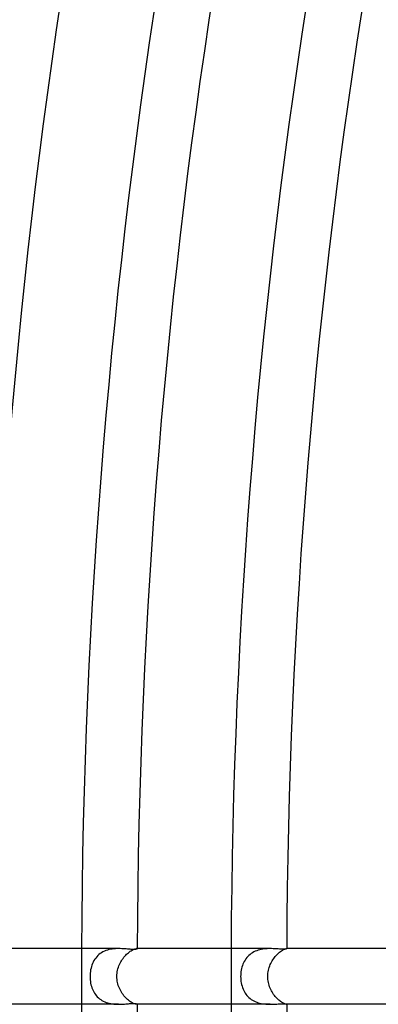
# Model space of a CAD drawing. Header units: millimetres. Extents: x -660 to 660, y -630 to 630.
# Tile 19 of 125: x -468 to -442, y -2 to 69. Entities that reach past the tile are written whole.
import ezdxf

# ---------------------------------------------------------------- set-up
doc = ezdxf.new("R2010")
doc.units = ezdxf.units.MM
doc.layers.add('HIDDEN', color=7, linetype='Continuous')
doc.layers.add('THICK', color=7, linetype='Continuous')

msp = doc.modelspace()

# ---------------------------------------------------------------- linework, layer by layer
at = {"layer": 'HIDDEN'}
for p, q in [((-462.327, 1.494), (-462.406, 1.412)), ((-462.243, 1.57), (-462.327, 1.494)), ((-462.153, 1.641), (-462.243, 1.57)), ((-462.059, 1.704), (-462.153, 1.641)), ((-461.96, 1.761), (-462.059, 1.704)), ((-461.856, 1.812), (-461.96, 1.761)), ((-461.747, 1.856), (-461.856, 1.812)), ((-461.636, 1.894), (-461.747, 1.856)), ((-461.522, 1.925), (-461.636, 1.894)), ((-461.407, 1.95), (-461.522, 1.925)), ((-461.291, 1.97), (-461.407, 1.95)), ((-461.175, 1.984), (-461.291, 1.97)), ((-461.061, 1.993), (-461.175, 1.984)), ((-460.947, 1.998), (-461.061, 1.993)), ((-460.835, 2), (-460.947, 1.998)), ((-460.449, 1.381), (-460.385, 1.456)), ((-460.385, 1.456), (-460.32, 1.526)), ((-460.32, 1.526), (-460.254, 1.592)), ((-460.254, 1.592), (-460.188, 1.653)), ((-460.188, 1.653), (-460.121, 1.709)), ((-460.121, 1.709), (-460.055, 1.761)), ((-460.055, 1.761), (-459.99, 1.807)), ((-459.99, 1.807), (-459.927, 1.848)), ((-459.927, 1.848), (-459.867, 1.883)), ((-459.867, 1.883), (-459.81, 1.914)), ((-459.81, 1.914), (-459.756, 1.939)), ((-459.756, 1.939), (-459.706, 1.959)), ((-459.706, 1.959), (-459.662, 1.975)), ((-459.662, 1.975), (-459.622, 1.987)), ((-459.622, 1.987), (-459.587, 1.994)), ((-459.587, 1.994), (-459.557, 1.999)), ((-459.557, 1.999), (-459.533, 2)), ((-459.496, 2), (-459.534, 2)), ((-459.533, 2), (-459.522, 2)), ((-459.522, 2), (-459.513, 1.998)), ((-459.513, 1.998), (-459.505, 1.996)), ((-459.505, 1.996), (-459.5, 1.994)), ((-459.5, 1.994), (-459.497, 1.991)), ((-459.497, 1.991), (-459.496, 1.987)), ((-451.544, 1.435), (-451.617, 1.354)), ((-451.467, 1.512), (-451.544, 1.435)), ((-451.384, 1.582), (-451.467, 1.512)), ((-451.297, 1.648), (-451.384, 1.582)), ((-451.204, 1.707), (-451.297, 1.648)), ((-451.108, 1.761), (-451.204, 1.707)), ((-451.007, 1.809), (-451.108, 1.761)), ((-450.904, 1.851), (-451.007, 1.809)), ((-450.799, 1.887), (-450.904, 1.851)), ((-450.691, 1.917), (-450.799, 1.887)), ((-450.582, 1.942), (-450.691, 1.917)), ((-450.472, 1.962), (-450.582, 1.942)), ((-450.363, 1.977), (-450.472, 1.962)), ((-450.255, 1.988), (-450.363, 1.977)), ((-450.147, 1.995), (-450.255, 1.988)), ((-450.041, 1.999), (-450.147, 1.995)), ((-449.936, 2), (-450.041, 1.999)), ((-449.627, 1.365), (-449.567, 1.44)), ((-449.567, 1.44), (-449.505, 1.51)), ((-449.505, 1.51), (-449.443, 1.575)), ((-449.443, 1.575), (-449.38, 1.636)), ((-449.38, 1.636), (-449.318, 1.693)), ((-449.318, 1.693), (-449.255, 1.745)), ((-449.255, 1.745), (-449.194, 1.791)), ((-449.194, 1.791), (-449.135, 1.833)), ((-449.135, 1.833), (-449.079, 1.869)), ((-449.079, 1.869), (-449.026, 1.9)), ((-449.026, 1.9), (-448.976, 1.927)), ((-448.976, 1.927), (-448.93, 1.949)), ((-448.93, 1.949), (-448.889, 1.966)), ((-448.889, 1.966), (-448.853, 1.979)), ((-448.853, 1.979), (-448.821, 1.989)), ((-448.821, 1.989), (-448.795, 1.995)), ((-448.795, 1.995), (-448.774, 1.999)), ((-448.774, 1.999), (-448.759, 2)), ((-448.759, 2), (-448.755, 2)), ((-448.746, 2), (-448.759, 2)), ((-448.755, 2), (-448.752, 2)), ((-448.752, 2), (-448.749, 1.999)), ((-448.749, 1.999), (-448.747, 1.998)), ((-448.747, 1.998), (-448.746, 1.997)), ((-448.746, 1.997), (-448.746, 1.996)), ((-462.785, 0.712), (-462.815, 0.597)), ((-462.748, 0.823), (-462.785, 0.712)), ((-462.706, 0.931), (-462.748, 0.823)), ((-462.658, 1.036), (-462.706, 0.931)), ((-462.604, 1.137), (-462.658, 1.036)), ((-462.544, 1.233), (-462.604, 1.137)), ((-462.478, 1.325), (-462.544, 1.233)), ((-462.406, 1.412), (-462.478, 1.325)), ((-460.848, 0.662), (-460.812, 0.762)), ((-460.812, 0.762), (-460.771, 0.859)), ((-460.771, 0.859), (-460.726, 0.953)), ((-460.726, 0.953), (-460.677, 1.045)), ((-460.677, 1.045), (-460.624, 1.134)), ((-460.624, 1.134), (-460.569, 1.22)), ((-460.569, 1.22), (-460.51, 1.302)), ((-460.51, 1.302), (-460.449, 1.381)), ((-451.933, 0.783), (-451.967, 0.676)), ((-451.894, 0.886), (-451.933, 0.783)), ((-451.849, 0.987), (-451.894, 0.886)), ((-451.799, 1.085), (-451.849, 0.987)), ((-451.744, 1.179), (-451.799, 1.085)), ((-451.683, 1.269), (-451.744, 1.179)), ((-451.617, 1.354), (-451.683, 1.269)), ((-450.007, 0.653), (-449.972, 0.752)), ((-449.972, 0.752), (-449.933, 0.848)), ((-449.933, 0.848), (-449.891, 0.942)), ((-449.891, 0.942), (-449.844, 1.032)), ((-449.844, 1.032), (-449.794, 1.12)), ((-449.794, 1.12), (-449.741, 1.205)), ((-449.741, 1.205), (-449.686, 1.287)), ((-449.686, 1.287), (-449.627, 1.365)), ((-462.882, 0.121), (-462.885, 0)), ((-462.874, 0.242), (-462.882, 0.121)), ((-462.86, 0.362), (-462.874, 0.242)), ((-462.84, 0.481), (-462.86, 0.362)), ((-462.815, 0.597), (-462.84, 0.481)), ((-460.958, 0), (-460.955, 0.117)), ((-460.955, -0.11), (-460.958, 0)), ((-460.955, 0.117), (-460.945, 0.232)), ((-460.945, 0.232), (-460.929, 0.344)), ((-460.929, 0.344), (-460.907, 0.453)), ((-460.907, 0.453), (-460.88, 0.559)), ((-460.88, 0.559), (-460.848, 0.662)), ((-452.057, 0.115), (-452.059, 0)), ((-452.059, 0), (-452.057, -0.118)), ((-452.049, 0.23), (-452.057, 0.115)), ((-452.036, 0.344), (-452.049, 0.23)), ((-452.018, 0.457), (-452.036, 0.344)), ((-451.995, 0.568), (-452.018, 0.457)), ((-451.967, 0.676), (-451.995, 0.568)), ((-450.111, 0), (-450.108, 0.115)), ((-450.108, -0.108), (-450.111, 0)), ((-450.108, 0.115), (-450.099, 0.228)), ((-450.099, 0.228), (-450.083, 0.338)), ((-450.083, 0.338), (-450.063, 0.446)), ((-450.063, 0.446), (-450.037, 0.551)), ((-450.037, 0.551), (-450.007, 0.653)), ((-462.885, 0), (-462.882, -0.121)), ((-462.882, -0.121), (-462.873, -0.243)), ((-462.873, -0.243), (-462.86, -0.363)), ((-462.86, -0.363), (-462.84, -0.481)), ((-462.84, -0.481), (-462.816, -0.595)), ((-462.816, -0.595), (-462.786, -0.706)), ((-462.786, -0.706), (-462.752, -0.814)), ((-460.946, -0.219), (-460.955, -0.11)), ((-460.932, -0.328), (-460.946, -0.219)), ((-460.911, -0.435), (-460.932, -0.328)), ((-460.885, -0.541), (-460.911, -0.435)), ((-460.853, -0.646), (-460.885, -0.541)), ((-460.817, -0.748), (-460.853, -0.646)), ((-452.057, -0.118), (-452.049, -0.235)), ((-452.049, -0.235), (-452.035, -0.351)), ((-452.035, -0.351), (-452.016, -0.467)), ((-452.016, -0.467), (-451.992, -0.581)), ((-451.992, -0.581), (-451.962, -0.691)), ((-451.962, -0.691), (-451.928, -0.798)), ((-450.1, -0.215), (-450.108, -0.108)), ((-450.086, -0.322), (-450.1, -0.215)), ((-450.067, -0.428), (-450.086, -0.322)), ((-450.042, -0.533), (-450.067, -0.428)), ((-450.012, -0.636), (-450.042, -0.533)), ((-449.978, -0.736), (-450.012, -0.636)), ((-462.752, -0.814), (-462.712, -0.917)), ((-462.712, -0.917), (-462.667, -1.017)), ((-462.667, -1.017), (-462.618, -1.113)), ((-462.618, -1.113), (-462.563, -1.205)), ((-462.563, -1.205), (-462.502, -1.293)), ((-462.502, -1.293), (-462.436, -1.377)), ((-462.436, -1.377), (-462.365, -1.457)), ((-460.776, -0.848), (-460.817, -0.748)), ((-460.73, -0.945), (-460.776, -0.848)), ((-460.68, -1.04), (-460.73, -0.945)), ((-460.626, -1.131), (-460.68, -1.04)), ((-460.57, -1.218), (-460.626, -1.131)), ((-460.51, -1.302), (-460.57, -1.218)), ((-460.447, -1.382), (-460.51, -1.302)), ((-460.383, -1.458), (-460.447, -1.382)), ((-451.928, -0.798), (-451.888, -0.902)), ((-451.888, -0.902), (-451.842, -1.002)), ((-451.842, -1.002), (-451.792, -1.098)), ((-451.792, -1.098), (-451.737, -1.19)), ((-451.737, -1.19), (-451.677, -1.277)), ((-451.677, -1.277), (-451.611, -1.361)), ((-451.611, -1.361), (-451.54, -1.44)), ((-449.939, -0.835), (-449.978, -0.736)), ((-449.896, -0.931), (-449.939, -0.835)), ((-449.848, -1.024), (-449.896, -0.931)), ((-449.798, -1.115), (-449.848, -1.024)), ((-449.744, -1.202), (-449.798, -1.115)), ((-449.687, -1.285), (-449.744, -1.202)), ((-449.628, -1.365), (-449.687, -1.285)), ((-449.567, -1.44), (-449.628, -1.365)), ((-462.365, -1.457), (-462.287, -1.532)), ((-462.287, -1.532), (-462.205, -1.602)), ((-462.205, -1.602), (-462.117, -1.666)), ((-462.117, -1.666), (-462.025, -1.724)), ((-462.025, -1.724), (-461.929, -1.777)), ((-461.929, -1.777), (-461.828, -1.824)), ((-461.828, -1.824), (-461.722, -1.865)), ((-461.722, -1.865), (-461.614, -1.901)), ((-461.614, -1.901), (-461.505, -1.93)), ((-461.505, -1.93), (-461.393, -1.953)), ((-461.393, -1.953), (-461.28, -1.971)), ((-461.28, -1.971), (-461.167, -1.985)), ((-461.167, -1.985), (-461.055, -1.994)), ((-461.055, -1.994), (-460.944, -1.998)), ((-460.944, -1.998), (-460.834, -2)), ((-460.317, -1.53), (-460.383, -1.458)), ((-460.25, -1.596), (-460.317, -1.53)), ((-460.183, -1.657), (-460.25, -1.596)), ((-460.116, -1.713), (-460.183, -1.657)), ((-460.05, -1.765), (-460.116, -1.713)), ((-459.985, -1.811), (-460.05, -1.765)), ((-459.922, -1.851), (-459.985, -1.811)), ((-459.862, -1.886), (-459.922, -1.851)), ((-459.805, -1.916), (-459.862, -1.886)), ((-459.752, -1.941), (-459.805, -1.916)), ((-459.703, -1.961), (-459.752, -1.941)), ((-459.659, -1.976), (-459.703, -1.961)), ((-459.62, -1.987), (-459.659, -1.976)), ((-459.586, -1.995), (-459.62, -1.987)), ((-459.557, -1.999), (-459.586, -1.995)), ((-459.534, -2), (-459.557, -1.999)), ((-459.522, -2), (-459.534, -2)), ((-459.496, -2), (-459.534, -2)), ((-459.513, -1.998), (-459.522, -2)), ((-459.505, -1.996), (-459.513, -1.998)), ((-459.5, -1.994), (-459.505, -1.996)), ((-459.497, -1.991), (-459.5, -1.994)), ((-459.496, -1.987), (-459.497, -1.991)), ((-451.54, -1.44), (-451.464, -1.514)), ((-451.464, -1.514), (-451.382, -1.584)), ((-451.382, -1.584), (-451.295, -1.649)), ((-451.295, -1.649), (-451.203, -1.708)), ((-451.203, -1.708), (-451.108, -1.761)), ((-451.108, -1.761), (-451.009, -1.808)), ((-451.009, -1.808), (-450.907, -1.85)), ((-450.907, -1.85), (-450.802, -1.886)), ((-450.802, -1.886), (-450.693, -1.916)), ((-450.693, -1.916), (-450.584, -1.941)), ((-450.584, -1.941), (-450.475, -1.961)), ((-450.475, -1.961), (-450.365, -1.977)), ((-450.365, -1.977), (-450.255, -1.988)), ((-450.255, -1.988), (-450.147, -1.995)), ((-450.147, -1.995), (-450.04, -1.999)), ((-450.04, -1.999), (-449.936, -2)), ((-449.504, -1.512), (-449.567, -1.44)), ((-449.44, -1.578), (-449.504, -1.512)), ((-449.377, -1.64), (-449.44, -1.578)), ((-449.314, -1.696), (-449.377, -1.64)), ((-449.251, -1.748), (-449.314, -1.696)), ((-449.191, -1.794), (-449.251, -1.748)), ((-449.131, -1.836), (-449.191, -1.794)), ((-449.075, -1.872), (-449.131, -1.836)), ((-449.022, -1.903), (-449.075, -1.872)), ((-448.972, -1.929), (-449.022, -1.903)), ((-448.927, -1.95), (-448.972, -1.929)), ((-448.886, -1.967), (-448.927, -1.95)), ((-448.85, -1.98), (-448.886, -1.967)), ((-448.82, -1.989), (-448.85, -1.98)), ((-448.794, -1.996), (-448.82, -1.989)), ((-448.774, -1.999), (-448.794, -1.996)), ((-448.759, -2), (-448.774, -1.999)), ((-448.755, -2), (-448.759, -2)), ((-448.746, -2), (-448.759, -2)), ((-448.752, -2), (-448.755, -2)), ((-448.749, -1.999), (-448.752, -2)), ((-448.747, -1.998), (-448.749, -1.999)), ((-448.746, -1.997), (-448.747, -1.998)), ((-448.746, -1.996), (-448.746, -1.997))]:
    msp.add_line(p, q, dxfattribs=at)
for radius, start, end in [(463.5, 179.75279, 180.00002), (452.75, 179.74689, 180.00002), (463.5, 180.00002, 180.24721), (452.75, 180.00002, 180.25311)]:
    msp.add_arc((0, 0), radius, start, end, dxfattribs=at)
at = {"layer": 'THICK'}
for p, q in [((-460.835, 2), (-470.246, 2)), ((-460.721, 1.999), (-460.835, 2)), ((-460.609, 1.994), (-460.721, 1.999)), ((-460.499, 1.988), (-460.609, 1.994)), ((-460.393, 1.981), (-460.499, 1.988)), ((-460.291, 1.973), (-460.393, 1.981)), ((-460.193, 1.965), (-460.291, 1.973)), ((-460.099, 1.957), (-460.193, 1.965)), ((-460.011, 1.95), (-460.099, 1.957)), ((-459.929, 1.945), (-460.011, 1.95)), ((-459.853, 1.942), (-459.929, 1.945)), ((-459.784, 1.94), (-459.853, 1.942)), ((-459.722, 1.94), (-459.784, 1.94)), ((-459.667, 1.942), (-459.722, 1.94)), ((-459.62, 1.946), (-459.667, 1.942)), ((-459.581, 1.952), (-459.62, 1.946)), ((-459.549, 1.958), (-459.581, 1.952)), ((-459.526, 1.966), (-459.549, 1.958)), ((-459.509, 1.973), (-459.526, 1.966)), ((-459.499, 1.98), (-459.509, 1.973)), ((-459.496, 1.987), (-459.499, 1.98)), ((-449.937, 2), (-459.496, 2)), ((-449.832, 1.999), (-449.936, 2)), ((-449.73, 1.996), (-449.832, 1.999)), ((-449.631, 1.992), (-449.73, 1.996)), ((-449.536, 1.987), (-449.631, 1.992)), ((-449.443, 1.981), (-449.536, 1.987)), ((-449.354, 1.976), (-449.443, 1.981)), ((-449.269, 1.971), (-449.354, 1.976)), ((-449.188, 1.967), (-449.269, 1.971)), ((-449.112, 1.964), (-449.188, 1.967)), ((-449.041, 1.962), (-449.112, 1.964)), ((-448.976, 1.962), (-449.041, 1.962)), ((-448.92, 1.964), (-448.976, 1.962)), ((-448.872, 1.967), (-448.92, 1.964)), ((-448.832, 1.971), (-448.872, 1.967)), ((-448.801, 1.976), (-448.832, 1.971)), ((-448.776, 1.981), (-448.801, 1.976)), ((-448.759, 1.987), (-448.776, 1.981)), ((-448.749, 1.992), (-448.759, 1.987)), ((-448.746, 1.996), (-448.749, 1.992)), ((-439.027, 2), (-448.746, 2)), ((-460.834, -2), (-470.246, -2)), ((-460.834, -2), (-460.724, -1.999)), ((-460.724, -1.999), (-460.617, -1.995)), ((-460.617, -1.995), (-460.512, -1.989)), ((-460.512, -1.989), (-460.411, -1.982)), ((-460.411, -1.982), (-460.314, -1.975)), ((-460.314, -1.975), (-460.22, -1.967)), ((-460.22, -1.967), (-460.13, -1.96)), ((-460.13, -1.96), (-460.043, -1.953)), ((-460.043, -1.953), (-459.96, -1.947)), ((-459.96, -1.947), (-459.882, -1.943)), ((-459.882, -1.943), (-459.809, -1.94)), ((-459.809, -1.94), (-459.742, -1.939)), ((-459.742, -1.939), (-459.682, -1.941)), ((-459.682, -1.941), (-459.631, -1.945)), ((-459.631, -1.945), (-459.588, -1.95)), ((-459.588, -1.95), (-459.554, -1.957)), ((-459.554, -1.957), (-459.528, -1.964)), ((-459.528, -1.964), (-459.51, -1.972)), ((-459.51, -1.972), (-459.499, -1.98)), ((-459.499, -1.98), (-459.496, -1.987)), ((-449.937, -2), (-459.496, -2)), ((-449.936, -2), (-449.833, -1.999)), ((-449.833, -1.999), (-449.734, -1.996)), ((-449.734, -1.996), (-449.637, -1.992)), ((-449.637, -1.992), (-449.542, -1.987)), ((-449.542, -1.987), (-449.451, -1.982)), ((-449.451, -1.982), (-449.362, -1.976)), ((-449.362, -1.976), (-449.278, -1.971)), ((-449.278, -1.971), (-449.198, -1.967)), ((-449.198, -1.967), (-449.122, -1.964)), ((-449.122, -1.964), (-449.052, -1.962)), ((-449.052, -1.962), (-448.989, -1.962)), ((-448.989, -1.962), (-448.932, -1.963)), ((-448.932, -1.963), (-448.883, -1.966)), ((-448.883, -1.966), (-448.841, -1.97)), ((-448.841, -1.97), (-448.807, -1.975)), ((-448.807, -1.975), (-448.78, -1.98)), ((-448.78, -1.98), (-448.761, -1.986)), ((-448.761, -1.986), (-448.749, -1.992)), ((-448.749, -1.992), (-448.746, -1.996)), ((-439.027, -2), (-448.746, -2))]:
    msp.add_line(p, q, dxfattribs=at)
for radius, start, end in [(571, 144.2007, 179.79931), (567, 144.16042, 179.83959), (560.25, 144.20454, 179.79547), (556.25, 144.17085, 179.82916), (549.5, 144.20855, 179.79146), (545.5, 144.18082, 179.81919), (538.75, 144.21267, 179.78728), (534.75, 144.19033, 179.80968), (528, 144.21703, 179.78298), (524, 144.19944, 179.80052), (517.25, 144.22156, 179.77846), (513.25, 144.20826, 179.79175), (506.5, 144.22625, 179.77376), (502.5, 144.21674, 179.78327), (495.75, 144.23112, 179.76883), (491.75, 144.22494, 179.77508), (485, 144.23628, 179.76373), (481, 144.23284, 179.76717), (474.25, 144.24161, 179.75835), (470.25, 144.24046, 179.75955), (463.5, 144.24722, 179.75279), (459.5, 144.2478, 179.75222), (452.75, 144.25313, 179.74689), (448.75, 144.25484, 179.74517), (571, 180.20069, 215.7993), (567, 180.16041, 215.83958), (560.25, 180.20453, 215.79546), (556.25, 180.17084, 215.82915), (549.5, 180.20854, 215.79145), (545.5, 180.18081, 215.81918), (534.75, 180.19032, 215.80967), (528, 180.21702, 215.78297), (524, 180.19948, 215.80056), (517.25, 180.22154, 215.77844), (513.25, 180.20825, 215.79174), (506.5, 180.22624, 215.77375), (502.5, 180.21673, 215.78326), (491.75, 180.22492, 215.77506), (485, 180.23627, 215.76372), (481, 180.23283, 215.76716), (470.25, 180.24045, 215.75954), (463.5, 180.24721, 215.75278), (459.5, 180.24778, 215.7522), (452.75, 180.25311, 215.74687), (448.75, 180.25483, 215.74516)]:
    msp.add_arc((0, 0), radius, start, end, dxfattribs=at)

doc.saveas('drawing.dxf')
